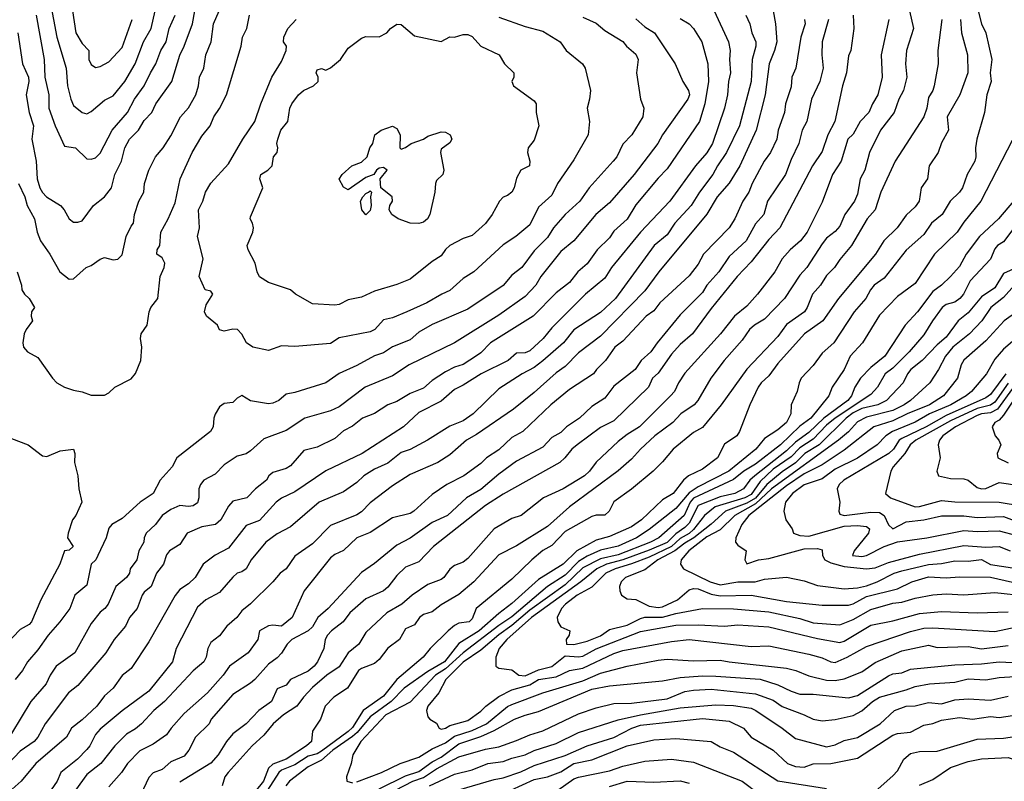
# Model space of a CAD drawing. Header units: metres. Extents: x -51132 to -49532, y -231222 to -229437.
# Tile 126 of 256: x -51006 to -50895, y -230373 to -230287. Entities that reach past the tile are written whole.
import ezdxf

# ---------------------------------------------------------------- set-up
doc = ezdxf.new("R2010")
doc.units = ezdxf.units.M
doc.layers.add('CONTOUR_INDEX', color=1, linetype='Continuous')
doc.layers.add('CONTOUR_INTER', color=3, linetype='Continuous')

msp = doc.modelspace()

# ---------------------------------------------------------------- linework, layer by layer
at = {"layer": 'CONTOUR_INDEX'}
for points, elevation in [([(-50898.6, -230283.76), (-50897.58, -230287.75), (-50897.11, -230288.76), (-50896.41, -230291.76), (-50896.61, -230293.26), (-50896.49, -230294.26), (-50896.97, -230295.76), (-50897.23, -230297.76), (-50898.11, -230300.76), (-50898.24, -230301.76), (-50898.21, -230302.76), (-50898.33, -230303.26), (-50899.2, -230304.76), (-50899.74, -230306.26), (-50900.08, -230306.76), (-50901.12, -230307.76), (-50902.02, -230309.26), (-50903.22, -230310.26), (-50904.08, -230311.53), (-50906.08, -230313.28), (-50908.58, -230316.45), (-50909.71, -230317.26), (-50910.12, -230317.76), (-50910.63, -230318.76), (-50911.95, -230320.26), (-50914.25, -230323.76), (-50915.58, -230324.92), (-50916.58, -230326.33), (-50917.94, -230327.76), (-50918.17, -230328.26), (-50918.38, -230329.26), (-50919.05, -230330.76), (-50919.11, -230331.76), (-50919.59, -230332.76), (-50920.58, -230333.59), (-50922.08, -230334.57), (-50923.06, -230335.76), (-50926.12, -230338.26), (-50929.58, -230340), (-50930.58, -230340.71), (-50932.08, -230342.46), (-50935.08, -230344.82), (-50936.53, -230345.76), (-50938.58, -230346.73), (-50940.58, -230347.15), (-50942.08, -230347.83), (-50943.08, -230348.45), (-50944.58, -230349.98), (-50946.58, -230351.27), (-50950.58, -230354.69), (-50952.08, -230355.68), (-50956.08, -230358.74), (-50958.08, -230360.58), (-50959.21, -230361.26), (-50962.08, -230364.32), (-50964.8, -230365.76), (-50967.64, -230368.76), (-50968.54, -230370.26), (-50968.74, -230371.26), (-50969.26, -230372.76), (-50969.21, -230373.26), (-50968.58, -230373.43)], 35), ([(-50927.74, -230286.26), (-50926.15, -230289.76), (-50925.95, -230290.76), (-50926.01, -230291.76), (-50925.9, -230293.26), (-50926.13, -230294.26), (-50926.27, -230295.76), (-50926.59, -230297.26), (-50927.96, -230301.26), (-50928.58, -230302.31), (-50929.87, -230303.76), (-50932.76, -230307.76), (-50936.08, -230311.25), (-50939.33, -230315.26), (-50940.08, -230316.46), (-50942.29, -230318.26), (-50946.08, -230322.08), (-50947.05, -230323.26), (-50948.58, -230324.66), (-50949.08, -230324.87), (-50950.08, -230324.93), (-50951.01, -230325.76), (-50954.04, -230327.26), (-50956.08, -230328.53), (-50957.08, -230329.01), (-50958.58, -230330.34), (-50961.08, -230331.63), (-50962.82, -230333.26), (-50967.49, -230336.26), (-50971.58, -230338.21), (-50975.08, -230340.57), (-50976.58, -230341.31), (-50977.19, -230341.76), (-50979.08, -230343.8), (-50980.58, -230344.4), (-50982.58, -230346.94), (-50984.08, -230347.74), (-50985.42, -230348.76), (-50986.34, -230350.26), (-50987.08, -230350.95), (-50988.08, -230351.6), (-50988.58, -230352.27), (-50991.58, -230357.5), (-50993.58, -230360.54), (-50994.58, -230361.32), (-50995.58, -230362.76), (-50996.58, -230363.62), (-50997.45, -230364.76), (-50999.08, -230366.31), (-51000.29, -230367.26), (-51000.87, -230368.26), (-51004.31, -230371.26), (-51005.97, -230373.26), (-51007.67, -230374.76)], 45), ([(-51004.27, -230286.76), (-51003.37, -230291.76), (-51003.32, -230293.76), (-51002.87, -230295.76), (-51002.87, -230297.26), (-51002.14, -230299.26), (-51001.08, -230301.57), (-50999.84, -230301.76), (-50998.58, -230302.98), (-50998.08, -230303.04), (-50997.58, -230302.88), (-50997.08, -230302.34), (-50995.7, -230299.76), (-50993.99, -230297.76), (-50993.18, -230296.26), (-50992.08, -230294.76), (-50991.39, -230293.26), (-50990.77, -230292.26), (-50990.22, -230290.76), (-50989.62, -230289.76), (-50989.27, -230288.26), (-50988.61, -230286.76)], 45), ([(-50912.05, -230286.76), (-50912, -230288.26), (-50912.34, -230290.76), (-50912.58, -230291.35), (-50912.82, -230293.26), (-50913.27, -230294.76), (-50914.12, -230298.76), (-50914.94, -230300.26), (-50915.58, -230302.17), (-50916.66, -230303.76), (-50920.34, -230310.76), (-50921.58, -230312.1), (-50923.58, -230314.6), (-50925.15, -230316.26), (-50928.08, -230319.88), (-50930.19, -230322.76), (-50931.58, -230323.95), (-50932.58, -230325.05), (-50934.08, -230327.18), (-50934.71, -230327.76), (-50935.18, -230328.76), (-50939.08, -230332.56), (-50940.58, -230333.31), (-50943.23, -230335.26), (-50943.84, -230335.76), (-50944.6, -230336.76), (-50945.16, -230337.26), (-50951.58, -230340.84), (-50953.58, -230342.14), (-50959.44, -230346.76), (-50961.08, -230348.47), (-50962.58, -230349.09), (-50963.58, -230350.01), (-50964.58, -230351.35), (-50965.08, -230351.75), (-50967.08, -230352.66), (-50968.9, -230354.26), (-50969.64, -230355.26), (-50970.96, -230356.26), (-50971.39, -230356.76), (-50971.66, -230357.26), (-50971.8, -230358.26), (-50972.54, -230359.76), (-50972.92, -230360.26), (-50973.58, -230360.81), (-50975.58, -230361.76), (-50976.08, -230362.42), (-50977.08, -230362.82), (-50977.73, -230364.26), (-50979.16, -230365.26), (-50980.59, -230366.76), (-50982.08, -230367.9), (-50982.8, -230368.76), (-50983.75, -230370.26), (-50984.58, -230371.2), (-50988.08, -230373.37)], 40), ([(-50964.29, -230288.26), (-50963.58, -230287.79), (-50963.08, -230287.81), (-50961.58, -230289.11), (-50958.58, -230289.73), (-50957.58, -230289.22), (-50957.08, -230289.24), (-50956.08, -230288.94), (-50955.58, -230288.94), (-50955.08, -230289.19), (-50954.08, -230290.26), (-50952.02, -230291.26), (-50951.44, -230292.26), (-50950.38, -230293.26), (-50950.37, -230293.76), (-50950.6, -230294.26), (-50950.42, -230294.76), (-50948.08, -230296.43), (-50947.85, -230296.76), (-50947.83, -230297.76), (-50947.53, -230299.26), (-50948.08, -230300.88), (-50948.75, -230301.76), (-50948.83, -230302.26), (-50948.57, -230303.26), (-50948.59, -230303.76), (-50949.58, -230304.27), (-50950.08, -230305.17), (-50950.33, -230306.26), (-50950.58, -230306.73), (-50951.08, -230307.11), (-50951.58, -230307.3), (-50951.98, -230307.76), (-50952.8, -230309.26), (-50953.58, -230310.29), (-50955.08, -230311.63), (-50956.08, -230311.97), (-50957.58, -230312.78), (-50958.08, -230313.23), (-50958.58, -230313.95), (-50959.58, -230314.57), (-50962.08, -230316.57), (-50963.58, -230317.18), (-50966.08, -230317.92), (-50967.58, -230318.6), (-50969.08, -230318.91), (-50970.08, -230319.43), (-50970.58, -230319.51), (-50973.08, -230319.37), (-50975, -230318.26), (-50975.58, -230317.79), (-50978.08, -230316.95), (-50979.08, -230316.31), (-50979.34, -230315.76), (-50979.57, -230314.76), (-50980.37, -230313.26), (-50980.48, -230312.76), (-50979.83, -230311.26), (-50979.77, -230310.76), (-50979.85, -230310.26), (-50980.12, -230309.76), (-50980.08, -230309.52), (-50978.72, -230306.26), (-50979.04, -230305.26), (-50978.93, -230304.76), (-50978.14, -230304.26), (-50977.65, -230303.76), (-50977.5, -230302.76), (-50977.07, -230302.26), (-50977, -230301.76), (-50977.11, -230301.26), (-50977.01, -230300.76), (-50976.66, -230299.76), (-50975.89, -230298.76), (-50975.65, -230297.26), (-50975.41, -230296.76), (-50974.67, -230295.76), (-50974.13, -230295.26), (-50973, -230294.76), (-50972.47, -230294.26), (-50972.47, -230293.76), (-50972.69, -230293.26), (-50972.58, -230292.93), (-50972.08, -230292.78), (-50971.58, -230292.97), (-50971.08, -230292.72), (-50969.94, -230291.76), (-50969.08, -230290.5), (-50967.58, -230289.37), (-50967.08, -230289.18), (-50965.58, -230289.2), (-50964.7, -230288.76), (-50964.29, -230288.26)], 50), ([(-50893.87, -230317.26), (-50895.08, -230318.64), (-50896.52, -230319.76), (-50897.54, -230321.26), (-50898.94, -230322.76), (-50900.83, -230324.26), (-50901.64, -230325.26), (-50902.43, -230326.76), (-50903.42, -230328.26), (-50905.58, -230330.26), (-50906.3, -230330.76), (-50907.58, -230331.4), (-50910.58, -230332.15), (-50911.58, -230332.68), (-50912.58, -230333.79), (-50913.72, -230334.76), (-50921.27, -230340.26), (-50923.08, -230341.92), (-50925.43, -230343.26), (-50927.08, -230344.86), (-50928.58, -230345.66), (-50930.6, -230347.26), (-50931.47, -230348.26), (-50931.54, -230348.76), (-50931.22, -230349.26), (-50928.22, -230350.76), (-50927.08, -230351.08), (-50925.08, -230350.74), (-50923.14, -230350.76), (-50922.08, -230350.44), (-50919.58, -230350.21), (-50917.58, -230350.61), (-50916.08, -230351.14), (-50913.08, -230351.55), (-50911.58, -230351.43), (-50910.58, -230351.21), (-50909.35, -230350.76), (-50907.44, -230349.76), (-50906.58, -230349.5), (-50903.58, -230348.79), (-50902.08, -230348.67), (-50900.58, -230348.36), (-50899.08, -230348.4), (-50897.58, -230348.22), (-50896.58, -230348.77), (-50894.08, -230349.17)], 30), ([(-50894.08, -230328.9), (-50895.76, -230331.26), (-50896.58, -230331.66), (-50897.58, -230331.76), (-50898.08, -230331.95), (-50900.53, -230333.26), (-50901.96, -230334.26), (-50902.32, -230334.76), (-50902.46, -230335.26), (-50902.25, -230336.76), (-50902.64, -230338.26), (-50902.45, -230338.76), (-50901.08, -230339.07), (-50899.58, -230339.11), (-50899.08, -230339.25), (-50898.08, -230340.11), (-50897.58, -230340.25), (-50897.08, -230340.19), (-50895.58, -230339.54), (-50888.08, -230340.62)], 25), ([(-50968.08, -230373.34), (-50965.31, -230372.26), (-50963.2, -230371.26), (-50961.08, -230370.55), (-50959.58, -230369.59), (-50958.08, -230368.9), (-50957.08, -230368.17), (-50955.08, -230367.52), (-50953.45, -230366.76), (-50951.08, -230364.8), (-50950.58, -230364.58), (-50947.08, -230363.26), (-50942.58, -230361.93), (-50940.58, -230361.05), (-50937.58, -230360.25), (-50934.08, -230359.57), (-50933.08, -230359.49), (-50930.08, -230359.65), (-50927.08, -230359.57), (-50926.08, -230359.78), (-50919.58, -230360.5), (-50918.55, -230360.76), (-50917.08, -230361.37), (-50915.08, -230361.85), (-50914.08, -230361.89), (-50913.08, -230361.71), (-50911.08, -230360.91), (-50909.58, -230359.86), (-50906.58, -230358.52), (-50903.58, -230357.9), (-50902.58, -230358.14), (-50899.08, -230358.06), (-50897.58, -230358.29), (-50894.58, -230357.94)], 35), ([(-50909.58, -230374.41), (-50907.58, -230372.65), (-50907.08, -230372.09), (-50906.36, -230370.76), (-50905.58, -230370.14), (-50904.58, -230369.9), (-50902.58, -230369.85), (-50898.08, -230368.5), (-50895.08, -230368.41), (-50893.58, -230368.18), (-50892.58, -230368.47), (-50890.25, -230369.76), (-50889.39, -230371.26), (-50888.98, -230372.76), (-50889.23, -230375.26)], 40), ([(-50950.7, -230374.26), (-50948.08, -230373.04), (-50946.58, -230372.75), (-50945.08, -230372.21), (-50943.58, -230371.25), (-50941.58, -230370.82), (-50937.58, -230369.27), (-50934.58, -230368.57), (-50932.08, -230368.43), (-50928.08, -230368.78), (-50927.08, -230369.38), (-50925.58, -230369.99), (-50920.58, -230373.19), (-50915.08, -230374.08)], 40)]:
    msp.add_lwpolyline(points, dxfattribs=dict(at, elevation=elevation))
at = {"layer": 'CONTOUR_INTER'}
for points, elevation in [([(-51002.7, -230285.26), (-51001.97, -230289.26), (-51000.91, -230292.76), (-51000.74, -230294.76), (-51000.39, -230296.26), (-51000.08, -230296.96), (-50999.08, -230297.77), (-50998.58, -230297.91), (-50998.08, -230297.63), (-50996.58, -230296.36), (-50995.58, -230295.89), (-50994.26, -230294.26), (-50993.1, -230292.26), (-50992.18, -230289.76), (-50991.29, -230288.26), (-50990.87, -230286.26)], 44), ([(-50942.58, -230286.99), (-50941.08, -230287.67), (-50940.08, -230288.49), (-50938.08, -230289.75), (-50937.67, -230290.26), (-50936.58, -230291.16), (-50936.35, -230291.76), (-50936.52, -230293.26), (-50936.09, -230296.26), (-50935.7, -230297.26), (-50935.81, -230298.26), (-50937.05, -230300.26), (-50938.08, -230301.33), (-50938.74, -230302.76), (-50939.15, -230303.26), (-50941.87, -230306.26), (-50942.91, -230307.76), (-50944.56, -230309.26), (-50945.88, -230310.76), (-50946.58, -230311.87), (-50948.08, -230313.37), (-50949.47, -230315.26), (-50950.58, -230316.11), (-50951.58, -230317.28), (-50955.58, -230319.97), (-50959.58, -230321.67), (-50961.08, -230322.56), (-50962.08, -230323.41), (-50964.08, -230324.22), (-50965.08, -230324.89), (-50966.08, -230325.22), (-50968.08, -230326.32), (-50970.08, -230327.22), (-50971.58, -230328.26), (-50975.08, -230329.37), (-50976.08, -230329.54), (-50976.88, -230330.26), (-50977.58, -230330.56), (-50978.08, -230330.64), (-50980.08, -230330.29), (-50981.08, -230329.71), (-50981.58, -230330), (-50982.08, -230330.51), (-50983.08, -230330.61), (-50983.58, -230330.97), (-50984.08, -230331.81), (-50984.24, -230332.26), (-50984.31, -230333.26), (-50984.6, -230333.76), (-50988.42, -230336.76), (-50988.93, -230337.76), (-50990.29, -230339.26), (-50991.07, -230340.76), (-50992.53, -230341.76), (-50994.58, -230343.58), (-50995.74, -230344.26), (-50996.08, -230344.7), (-50996.4, -230345.76), (-50997.32, -230347.76), (-50997.57, -230348.26), (-50998.09, -230348.76), (-50998.58, -230351.12), (-50999.92, -230352.26), (-51000.5, -230353.76), (-51001.6, -230355.26), (-51002.94, -230356.76), (-51004.08, -230358.42), (-51005.26, -230359.76), (-51005.83, -230360.76), (-51006.64, -230361.76)], 48), ([(-51006.44, -230315.76), (-51005.93, -230317.26), (-51005.91, -230317.76), (-51005.62, -230318.26), (-51005.07, -230318.76), (-51004.49, -230319.76), (-51004.82, -230320.26), (-51004.86, -230320.76), (-51004.71, -230321.26), (-51005.43, -230322.26), (-51005.63, -230322.76), (-51005.78, -230323.76), (-51005.71, -230324.26), (-51005.25, -230324.76), (-51004.08, -230325.43), (-51002.43, -230327.76), (-51001.95, -230328.26), (-51001.08, -230328.77), (-51000.08, -230329.11), (-50999.08, -230329.29), (-50998.08, -230329.68), (-50996.58, -230329.66), (-50996.08, -230329.42), (-50995.41, -230328.76), (-50993.58, -230327.81), (-50993.08, -230327.22), (-50992.49, -230325.76), (-50992.35, -230324.26), (-50992.51, -230323.26), (-50992.45, -230322.76), (-50991.76, -230321.76), (-50991.53, -230320.26), (-50991.33, -230319.76), (-50990.56, -230318.76), (-50990.28, -230316.26), (-50989.84, -230315.26), (-50989.75, -230314.76), (-50990.08, -230314.18), (-50990.67, -230313.76), (-50990.62, -230313.26), (-50990.33, -230312.76), (-50990.22, -230311.26), (-50989.37, -230309.76), (-50988.58, -230307.94), (-50988.04, -230305.26), (-50986.68, -230302.26), (-50985.58, -230300.43), (-50984.65, -230299.26), (-50984.24, -230298.26), (-50983.58, -230297.31), (-50982.81, -230295.76), (-50981.14, -230290.26), (-50980.98, -230289.26), (-50980.49, -230288.26), (-50980.22, -230286.76)], 48), ([(-51006.36, -230288.76), (-51005.83, -230292.26), (-51005.14, -230293.76), (-51005.12, -230294.26), (-51005.4, -230295.76), (-51005.07, -230297.76), (-51004.57, -230299.26), (-51004.78, -230300.76), (-51004.3, -230303.26), (-51004.16, -230305.26), (-51003.86, -230306.26), (-51003.58, -230306.79), (-51003.11, -230307.26), (-51001.53, -230308.26), (-51001.11, -230308.76), (-51000.58, -230309.75), (-51000.08, -230310.12), (-50999.58, -230310.15), (-50999.08, -230310), (-50997.83, -230308.26), (-50996.58, -230307.28), (-50995.77, -230306.26), (-50995.41, -230304.76), (-50994.67, -230303.26), (-50994.27, -230301.76), (-50993.76, -230300.76), (-50992.75, -230299.76), (-50992.08, -230298.66), (-50991.24, -230297.76), (-50990.79, -230296.76), (-50988.97, -230294.26), (-50988.08, -230291.28), (-50987.57, -230290.26), (-50986.63, -230287.76), (-50986.37, -230286.26)], 46), ([(-51006.29, -230305.76), (-51005.55, -230307.26), (-51005.29, -230308.26), (-51004.48, -230309.76), (-51004.16, -230311.26), (-51003.81, -230312.26), (-51002.76, -230313.76), (-51001.6, -230315.76), (-51000.58, -230316.56), (-51000.08, -230316.55), (-50998.63, -230315.26), (-50998.08, -230315.02), (-50997.08, -230314.31), (-50996.58, -230314.12), (-50995.58, -230314.39), (-50995.08, -230314.33), (-50994.58, -230313.84), (-50994.12, -230311.76), (-50993.58, -230310.58), (-50993.29, -230310.26), (-50993.17, -230309.26), (-50992.7, -230307.76), (-50992.12, -230306.76), (-50992.04, -230305.76), (-50991.57, -230304.26), (-50990.8, -230302.76), (-50989.97, -230301.76), (-50989.08, -230300.38), (-50988.01, -230298.26), (-50987.08, -230297.21), (-50986.27, -230295.76), (-50985.97, -230294.76), (-50985.84, -230293.76), (-50985.37, -230292.76), (-50985.13, -230291.26), (-50984.53, -230289.76), (-50984.26, -230287.76), (-50983.64, -230286.26)], 47), ([(-50924.2, -230286.76), (-50923.72, -230287.76), (-50923.51, -230288.76), (-50923.07, -230289.76), (-50923.06, -230290.26), (-50923.45, -230291.76), (-50923.59, -230294.26), (-50924.91, -230299.26), (-50926.36, -230302.26), (-50927.39, -230303.76), (-50927.92, -230304.76), (-50929.43, -230306.76), (-50930.37, -230308.26), (-50932.18, -230310.26), (-50933.08, -230311.58), (-50934.52, -230312.76), (-50938.89, -230318.76), (-50940.58, -230320.32), (-50943.58, -230322.29), (-50944.75, -230323.76), (-50947.08, -230325.78), (-50948.08, -230326.54), (-50949.44, -230327.26), (-50952.08, -230328.96), (-50954.95, -230331.76), (-50956.08, -230332.55), (-50957.58, -230333.15), (-50960.11, -230334.76), (-50962.08, -230335.8), (-50963.08, -230336.14), (-50964.58, -230337.36), (-50966.08, -230338.02), (-50967.29, -230338.76), (-50968.08, -230339.52), (-50969.58, -230340.57), (-50972.35, -230341.76), (-50975.58, -230344.52), (-50977.08, -230345.32), (-50978.35, -230346.26), (-50980.02, -230348.26), (-50980.6, -230349.26), (-50981.08, -230349.61), (-50981.58, -230349.78), (-50982.08, -230350.22), (-50983.58, -230351.94), (-50985.13, -230352.76), (-50986.08, -230353.61), (-50988.5, -230358.26), (-50988.89, -230359.76), (-50991.58, -230363.08), (-50994.58, -230365.31), (-50997.08, -230367.39), (-50997.58, -230367.96), (-50998.24, -230369.26), (-50998.58, -230369.67), (-50999.61, -230370.76), (-51001.5, -230372.26), (-51001.93, -230373.26), (-51002.58, -230374.22)], 44), ([(-51000.19, -230286.26), (-50999.81, -230288.76), (-50999.08, -230289.95), (-50998.33, -230290.76), (-50998.34, -230291.76), (-50998.08, -230292.33), (-50997.58, -230292.66), (-50997.08, -230292.56), (-50996.08, -230292.02), (-50994.58, -230290.41), (-50993.45, -230287.26)], 43), ([(-50921.11, -230286.26), (-50920.83, -230287.76), (-50920.7, -230289.76), (-50920.95, -230290.76), (-50921.54, -230292.26), (-50922, -230295.76), (-50923.02, -230299.76), (-50924.87, -230303.76), (-50926.08, -230305.74), (-50927.42, -230307.26), (-50928.58, -230309.23), (-50934.02, -230315.76), (-50935.58, -230317.87), (-50940.58, -230323), (-50943.08, -230324.88), (-50944.58, -230326.42), (-50945.58, -230327.13), (-50948.08, -230329.38), (-50950.42, -230331.26), (-50954.58, -230334.12), (-50955.7, -230334.76), (-50957.58, -230336.41), (-50958.93, -230337.26), (-50962.08, -230338.62), (-50964.08, -230339.9), (-50966.58, -230341.81), (-50967.58, -230342.85), (-50968.08, -230343.18), (-50971.08, -230344.4), (-50973.08, -230346.46), (-50975.08, -230347.83), (-50976.07, -230349.26), (-50976.76, -230349.76), (-50977.58, -230350.75), (-50980.08, -230353.24), (-50981.08, -230354), (-50981.64, -230354.76), (-50982.77, -230355.76), (-50983.58, -230356.82), (-50984.58, -230357.6), (-50984.92, -230358.26), (-50985.08, -230359.26), (-50985.35, -230359.76), (-50986.58, -230360.78), (-50989.81, -230364.26), (-50991.02, -230365.26), (-50992.41, -230366.76), (-50993.08, -230367.35), (-50994.08, -230367.93), (-50995.42, -230369.26), (-50997, -230371.26), (-50998.58, -230372.5), (-50999.85, -230374.26)], 43), ([(-50952.08, -230287), (-50949.08, -230288.06), (-50947.08, -230288.56), (-50945.13, -230289.76), (-50944.48, -230290.76), (-50942.6, -230292.26), (-50942.3, -230292.76), (-50941.73, -230295.26), (-50941.81, -230296.26), (-50942.11, -230297.26), (-50941.82, -230298.76), (-50941.97, -230300.26), (-50943.58, -230303.08), (-50945.44, -230305.76), (-50946.08, -230307.08), (-50947.58, -230308.44), (-50948.58, -230310.45), (-50950.14, -230311.76), (-50951.58, -230312.68), (-50954.88, -230315.76), (-50956.08, -230316.49), (-50957.58, -230317.86), (-50958.51, -230318.26), (-50960.2, -230319.26), (-50962.44, -230320.26), (-50964.08, -230320.95), (-50965.08, -230321.18), (-50966.07, -230322.26), (-50966.58, -230322.52), (-50970.08, -230323.21), (-50971.08, -230323.83), (-50975.08, -230324.19), (-50976.58, -230324.11), (-50978.08, -230324.61), (-50979.84, -230324.26), (-50980.56, -230323.76), (-50981.08, -230322.79), (-50981.57, -230322.26), (-50982.08, -230322.2), (-50983.08, -230322.44), (-50983.58, -230322.28), (-50983.83, -230321.76), (-50985.06, -230320.76), (-50985.28, -230320.26), (-50985.08, -230319.47), (-50984.35, -230318.26), (-50984.58, -230317.92), (-50985.22, -230317.76), (-50985.87, -230316.26), (-50985.42, -230314.26), (-50986.06, -230311.76), (-50985.86, -230310.76), (-50985.95, -230308.76), (-50985.46, -230307.76), (-50985.16, -230306.76), (-50984.58, -230305.72), (-50982.58, -230303.55), (-50980.96, -230300.76), (-50979.62, -230298.76), (-50978.94, -230296.76), (-50977.67, -230293.76), (-50976.58, -230292), (-50976.05, -230290.76), (-50976.04, -230290.26), (-50976.35, -230289.76), (-50976.32, -230289.26), (-50975.88, -230288.26), (-50974.94, -230287.26)], 49), ([(-50905.71, -230286.26), (-50905.27, -230288.26), (-50906.05, -230290.76), (-50906.17, -230292.26), (-50906, -230293.76), (-50906.37, -230295.26), (-50906.91, -230296.26), (-50907.45, -230297.76), (-50908.97, -230299.76), (-50910.21, -230302.26), (-50910.75, -230304.26), (-50911.27, -230305.26), (-50911.58, -230306.99), (-50911.93, -230307.76), (-50912.99, -230309.26), (-50913.58, -230310.58), (-50914.08, -230311.2), (-50915.08, -230311.96), (-50915.58, -230312.58), (-50917.29, -230315.26), (-50918.08, -230316.12), (-50919.81, -230318.76), (-50922.08, -230321.08), (-50923.21, -230321.76), (-50923.77, -230322.26), (-50924.58, -230323.47), (-50926.62, -230325.76), (-50928.14, -230327.76), (-50929.6, -230330.26), (-50930.01, -230330.76), (-50931.51, -230331.76), (-50932.44, -230332.76), (-50934.47, -230334.26), (-50936.09, -230335.76), (-50937.08, -230336.9), (-50938.58, -230338.21), (-50944.08, -230342.26), (-50946.58, -230344.51), (-50950.08, -230346.68), (-50952.08, -230347.69), (-50954.9, -230350.76), (-50956.58, -230352.19), (-50958.58, -230353.32), (-50959.58, -230354.12), (-50960.58, -230354.44), (-50961.03, -230354.76), (-50961.58, -230355.58), (-50962.58, -230356.05), (-50963.26, -230357.26), (-50964.58, -230358.22), (-50965.58, -230359.52), (-50966.08, -230359.98), (-50967.58, -230360.51), (-50967.89, -230360.76), (-50969.16, -230362.76), (-50970.69, -230363.76), (-50971.67, -230364.76), (-50972.19, -230366.26), (-50973.08, -230367.61), (-50973.22, -230368.76), (-50973.76, -230369.26), (-50976.06, -230370.76), (-50977.58, -230371.31), (-50978.06, -230371.76), (-50978.61, -230373.26), (-50979.58, -230374.4)], 38), ([(-50931.58, -230287.15), (-50930.57, -230287.76), (-50930.08, -230288.28), (-50929.16, -230289.76), (-50928.49, -230292.26), (-50928.4, -230294.26), (-50928.81, -230296.76), (-50929.41, -230298.76), (-50933.08, -230304.13), (-50934.08, -230305.16), (-50936.58, -230308.19), (-50937.58, -230309.79), (-50939.08, -230311.16), (-50939.58, -230311.89), (-50940.97, -230313.26), (-50942.08, -230314.85), (-50943.14, -230315.76), (-50944.08, -230316.95), (-50945.58, -230318.12), (-50948.17, -230320.76), (-50953.02, -230323.76), (-50954.08, -230324.89), (-50954.58, -230325.23), (-50956.08, -230326.19), (-50957.08, -230326.51), (-50958.08, -230327.02), (-50959.58, -230328.02), (-50960.58, -230328.87), (-50962.08, -230329.49), (-50963.58, -230330.37), (-50964.58, -230330.77), (-50966.08, -230331.74), (-50967.44, -230332.26), (-50968.58, -230333.16), (-50969.58, -230333.69), (-50970.58, -230334.56), (-50972.58, -230335.54), (-50974.08, -230335.92), (-50975.58, -230337.63), (-50976.08, -230337.94), (-50977.58, -230338.38), (-50978.03, -230338.76), (-50978.27, -230339.26), (-50979.54, -230340.26), (-50980.52, -230341.26), (-50982.08, -230341.63), (-50982.58, -230342.19), (-50983.44, -230343.76), (-50984.03, -230344.26), (-50985.58, -230344.54), (-50987.25, -230345.26), (-50988.08, -230346.54), (-50989.24, -230347.26), (-50989.58, -230347.68), (-50989.93, -230348.76), (-50990.7, -230349.76), (-50991.31, -230351.26), (-50992.08, -230351.9), (-50992.33, -230352.26), (-50992.87, -230353.76), (-50993.75, -230354.76), (-50994.21, -230355.76), (-50995.5, -230357.26), (-50996.41, -230358.76), (-50999.58, -230362.44), (-51000.65, -230363.26), (-51003.28, -230366.76), (-51004.11, -230368.26), (-51004.52, -230368.76), (-51006.08, -230369.87), (-51008.08, -230371.98)], 46), ([(-50936.58, -230287.17), (-50935.58, -230288.07), (-50934.48, -230288.76), (-50932.15, -230292.26), (-50931.3, -230294.26), (-50930.66, -230295.26), (-50930.55, -230295.76), (-50930.72, -230296.26), (-50933.58, -230300.26), (-50934.12, -230301.26), (-50936.79, -230304.76), (-50939.58, -230307.96), (-50941.1, -230309.26), (-50943.58, -230312.23), (-50945.08, -230313.43), (-50947.31, -230316.26), (-50947.88, -230317.26), (-50949.08, -230318.54), (-50952.08, -230320.63), (-50957.08, -230323.74), (-50962.19, -230326.26), (-50964.08, -230327.5), (-50967.15, -230328.76), (-50970.08, -230330.98), (-50971.08, -230331.42), (-50973.95, -230332.26), (-50976.08, -230333.66), (-50978.58, -230334.61), (-50980.08, -230335.97), (-50980.58, -230336.28), (-50981.58, -230336.57), (-50983.08, -230337.55), (-50984.08, -230338.57), (-50985.36, -230339.26), (-50985.74, -230339.76), (-50985.93, -230340.26), (-50985.93, -230341.26), (-50986.08, -230341.84), (-50986.58, -230342.17), (-50987.08, -230342.25), (-50988.08, -230342.11), (-50989.08, -230342.59), (-50990.05, -230343.26), (-50990.8, -230344.26), (-50991.88, -230345.26), (-50992.1, -230345.76), (-50992.15, -230346.26), (-50992.71, -230347.26), (-50992.94, -230348.26), (-50993.68, -230349.26), (-50993.76, -230349.76), (-50994.08, -230350.26), (-50995.31, -230351.26), (-50996.17, -230353.26), (-50996.55, -230353.76), (-50997.08, -230354.15), (-50998.08, -230355.46), (-50999.92, -230358.76), (-51002.02, -230360.26), (-51002.71, -230361.26), (-51003.16, -230362.26), (-51004.88, -230364.26), (-51007.08, -230367.88)], 47), ([(-50917.56, -230287.26), (-50917.49, -230287.76), (-50917.99, -230289.26), (-50918.55, -230292.76), (-50918.99, -230293.76), (-50919.08, -230294.85), (-50919.69, -230296.76), (-50919.83, -230297.76), (-50920.52, -230299.76), (-50920.67, -230300.76), (-50921.4, -230302.26), (-50922.11, -230303.26), (-50923.48, -230305.76), (-50923.85, -230306.76), (-50924.52, -230307.76), (-50925.44, -230309.76), (-50926.08, -230310.76), (-50928.96, -230313.76), (-50929.58, -230314.86), (-50930.58, -230316.2), (-50933.89, -230319.26), (-50934.58, -230320.16), (-50935.44, -230320.76), (-50938.08, -230323.57), (-50938.98, -230324.26), (-50940.02, -230325.76), (-50941.05, -230326.76), (-50941.38, -230327.26), (-50944.08, -230329.02), (-50946.2, -230330.76), (-50949.36, -230333.76), (-50950.58, -230334.44), (-50952.08, -230335.85), (-50953.45, -230336.76), (-50954.08, -230337.4), (-50956.03, -230338.76), (-50957.92, -230339.76), (-50959.58, -230340.88), (-50961.67, -230342.76), (-50962.08, -230343.03), (-50964.08, -230343.51), (-50966.58, -230345.17), (-50968.08, -230345.76), (-50969.58, -230347.2), (-50970.58, -230347.67), (-50971.08, -230348.04), (-50974.04, -230351.76), (-50975.4, -230354.76), (-50976.58, -230355.74), (-50977.58, -230355.63), (-50978.08, -230355.71), (-50979.06, -230356.26), (-50979.25, -230357.26), (-50980.34, -230358.76), (-50982.46, -230360.26), (-50983.18, -230361.26), (-50984.95, -230363.26), (-50987.58, -230365.59), (-50989.06, -230367.26), (-50989.58, -230368.03), (-50991.08, -230369.07), (-50992.58, -230369.83), (-50993.97, -230371.26), (-50994.64, -230372.26), (-50996.08, -230373.87)], 42), ([(-50914.84, -230287.26), (-50915.55, -230289.76), (-50915.59, -230291.26), (-50915.45, -230292.76), (-50915.84, -230294.26), (-50916.77, -230296.26), (-50917.29, -230298.76), (-50917.84, -230299.76), (-50918.21, -230301.26), (-50919.08, -230303.05), (-50919.69, -230304.76), (-50921.73, -230307.76), (-50922.14, -230309.26), (-50923.08, -230310.32), (-50924.15, -230312.26), (-50926.08, -230314), (-50927.23, -230315.76), (-50928.58, -230317.26), (-50929.08, -230318.06), (-50931.58, -230320.59), (-50934.2, -230323.76), (-50934.89, -230324.76), (-50935.99, -230325.76), (-50936.66, -230326.76), (-50939.08, -230328.64), (-50940.08, -230330.01), (-50941.58, -230330.93), (-50942.95, -230332.26), (-50944.41, -230333.26), (-50945.08, -230333.88), (-50946.08, -230334.46), (-50947.08, -230335.53), (-50950.08, -230337.13), (-50952.08, -230338.57), (-50954.08, -230340.31), (-50955.73, -230341.26), (-50957.87, -230343.26), (-50959.58, -230344.03), (-50962.08, -230345.83), (-50963.58, -230346.62), (-50966.08, -230348.68), (-50967.58, -230349.68), (-50971.31, -230353.76), (-50972.51, -230354.76), (-50973.08, -230355.81), (-50973.58, -230356.26), (-50975.42, -230357.26), (-50975.97, -230357.76), (-50976.58, -230358.81), (-50977.08, -230359.33), (-50978.08, -230360.02), (-50979.61, -230361.76), (-50980.08, -230362.19), (-50982.08, -230363.46), (-50984.55, -230366.26), (-50984.76, -230366.76), (-50986.31, -230368.26), (-50987.07, -230369.76), (-50987.58, -230370.42), (-50989.08, -230371.07), (-50990.08, -230371.93), (-50991.08, -230372.29), (-50991.58, -230372.84), (-50992.47, -230374.76)], 41), ([(-50908.03, -230287.26), (-50908.9, -230291.26), (-50908.79, -230293.76), (-50909.29, -230295.76), (-50909.9, -230296.76), (-50910.29, -230297.76), (-50911.27, -230298.76), (-50912.08, -230300.21), (-50912.68, -230300.76), (-50913.43, -230303.26), (-50914.41, -230304.76), (-50915.58, -230307.87), (-50917.26, -230311.26), (-50918.03, -230312.26), (-50919.18, -230313.26), (-50920.08, -230314.26), (-50920.91, -230315.76), (-50922.88, -230318.26), (-50924.08, -230319.6), (-50925.46, -230320.76), (-50927.04, -230322.76), (-50931.08, -230327.19), (-50931.77, -230328.26), (-50932.23, -230329.26), (-50932.67, -230329.76), (-50936.17, -230333.26), (-50937.58, -230334.1), (-50938.58, -230334.88), (-50941.08, -230337.24), (-50941.82, -230338.26), (-50942.4, -230338.76), (-50944.8, -230340.26), (-50947.01, -230341.26), (-50949.54, -230343.26), (-50950.58, -230343.6), (-50952.58, -230344.74), (-50955.58, -230348.1), (-50956.08, -230348.52), (-50957.08, -230348.88), (-50957.58, -230349.31), (-50958.26, -230350.26), (-50958.58, -230350.49), (-50960.08, -230351.04), (-50961.85, -230352.26), (-50963.02, -230353.26), (-50964.72, -230354.26), (-50967.08, -230356.45), (-50967.85, -230357.76), (-50969.08, -230358.77), (-50970.08, -230360.33), (-50971.49, -230361.26), (-50973.08, -230362.66), (-50974.12, -230363.76), (-50974.86, -230364.76), (-50976.38, -230365.76), (-50977.52, -230366.76), (-50978.58, -230368.05), (-50979.92, -230369.26), (-50982.62, -230372.26), (-50983, -230372.76), (-50983.29, -230373.76)], 39), ([(-50902.05, -230287.26), (-50902.5, -230290.76), (-50902.46, -230292.26), (-50902.93, -230294.76), (-50903.08, -230295.26), (-50903.58, -230296.07), (-50903.76, -230297.26), (-50904.09, -230298.26), (-50907.34, -230303.26), (-50908.93, -230306.76), (-50909.6, -230308.76), (-50910.48, -230309.76), (-50912.27, -230312.76), (-50913.58, -230314.36), (-50914.16, -230315.26), (-50915.08, -230316.15), (-50915.75, -230317.26), (-50916.65, -230318.26), (-50917.25, -230319.76), (-50917.57, -230320.26), (-50919.58, -230321.68), (-50920.58, -230323.04), (-50924.08, -230326.73), (-50926.95, -230330.76), (-50929.08, -230333.3), (-50930.08, -230333.9), (-50932.39, -230335.76), (-50933.58, -230337.21), (-50934.65, -230338.26), (-50937.08, -230340.29), (-50939.08, -230341.71), (-50939.62, -230342.76), (-50940.08, -230343.22), (-50941.08, -230343.22), (-50941.58, -230343.35), (-50944.58, -230345.06), (-50946.08, -230346.64), (-50947.08, -230347.22), (-50948.33, -230348.26), (-50950.58, -230350.45), (-50954.64, -230353.76), (-50955.08, -230354.92), (-50955.4, -230355.26), (-50956.58, -230355.42), (-50957.08, -230355.66), (-50957.77, -230356.26), (-50959.83, -230358.26), (-50960.62, -230359.26), (-50963.58, -230361.78), (-50965.08, -230363.66), (-50967.38, -230365.26), (-50968.58, -230367.17), (-50969.08, -230367.64), (-50972.08, -230369.86), (-50972.58, -230370.15), (-50973.58, -230370.43), (-50975.08, -230371.42), (-50976.58, -230372.01), (-50976.9, -230372.26), (-50978.17, -230374.26)], 37), ([(-50899.96, -230287.26), (-50899.84, -230288.76), (-50899.18, -230291.26), (-50899.12, -230293.26), (-50900.04, -230295.76), (-50901.44, -230298.26), (-50901.29, -230299.76), (-50902.08, -230301.16), (-50902.46, -230302.26), (-50903.49, -230303.76), (-50903.67, -230305.26), (-50904.4, -230306.26), (-50904.63, -230307.76), (-50905.08, -230308.41), (-50906.08, -230309.33), (-50907.09, -230310.76), (-50908.6, -230312.26), (-50909.56, -230313.76), (-50913.73, -230318.76), (-50915.48, -230321.26), (-50917.57, -230322.76), (-50920.58, -230326.09), (-50921.58, -230327.48), (-50922.44, -230328.26), (-50922.79, -230328.76), (-50923.72, -230330.76), (-50924.9, -230333.76), (-50925.21, -230334.26), (-50926.58, -230335.19), (-50927.39, -230336.76), (-50929.08, -230338.02), (-50930.66, -230338.76), (-50931.2, -230339.26), (-50932.39, -230340.76), (-50933.58, -230341.47), (-50935.95, -230343.76), (-50937.08, -230344.53), (-50939.58, -230345.64), (-50941.08, -230346.03), (-50943.27, -230347.26), (-50944.81, -230348.76), (-50947.58, -230350.48), (-50950.58, -230353.19), (-50952.08, -230354.31), (-50954.27, -230356.26), (-50956.58, -230357.71), (-50958.18, -230359.76), (-50960.08, -230360.86), (-50962.76, -230362.76), (-50964.23, -230364.26), (-50966.58, -230365.98), (-50968.07, -230367.76), (-50968.58, -230368.2), (-50970.79, -230369.76), (-50972.08, -230370.88), (-50973.58, -230371.64), (-50975.69, -230373.26), (-50976.12, -230373.76)], 36), ([(-50965.35, -230299.76), (-50964.08, -230299.31), (-50963.58, -230299.56), (-50963.19, -230300.26), (-50963.23, -230301.76), (-50963.08, -230301.91), (-50962.58, -230301.71), (-50961.97, -230301.26), (-50960.58, -230300.76), (-50960.08, -230300.41), (-50958.58, -230299.92), (-50958.08, -230299.97), (-50957.54, -230300.26), (-50957.35, -230300.76), (-50957.58, -230301.17), (-50958.58, -230301.89), (-50958.64, -230302.26), (-50958.26, -230304.26), (-50958.39, -230304.76), (-50959.08, -230305.44), (-50959.21, -230305.76), (-50959.27, -230306.76), (-50959.87, -230309.26), (-50960.1, -230309.76), (-50960.58, -230310.13), (-50961.08, -230310.29), (-50962.08, -230310.23), (-50963.41, -230309.76), (-50964.14, -230309.26), (-50964.43, -230308.76), (-50964.37, -230308.26), (-50964.07, -230307.76), (-50964.12, -230307.26), (-50965.39, -230306.26), (-50965.44, -230305.26), (-50964.67, -230304.26), (-50965.08, -230303.97), (-50965.58, -230304.05), (-50965.88, -230304.26), (-50966.16, -230304.76), (-50967.08, -230305.11), (-50969.08, -230306.48), (-50969.58, -230306.19), (-50970.08, -230305.28), (-50969.76, -230304.76), (-50968.66, -230303.76), (-50967.58, -230303.37), (-50966.94, -230302.76), (-50966.64, -230301.76), (-50966.27, -230301.26), (-50966.07, -230300.26), (-50965.35, -230299.76)], 51), ([(-50893.52, -230299.76), (-50897.64, -230307.76), (-50899.58, -230310.13), (-50900.33, -230311.26), (-50902.87, -230313.76), (-50905.08, -230317.05), (-50907.08, -230318.52), (-50909.08, -230320.62), (-50911.03, -230323.76), (-50912.42, -230325.26), (-50913.09, -230326.76), (-50914.45, -230328.76), (-50914.82, -230329.76), (-50916.84, -230332.26), (-50918.08, -230333.16), (-50920.27, -230335.26), (-50923.08, -230337.46), (-50924.41, -230338.26), (-50925.58, -230339.17), (-50930.08, -230341.3), (-50930.46, -230341.76), (-50931.13, -230343.26), (-50934.01, -230345.76), (-50934.94, -230346.26), (-50938.58, -230347.7), (-50940.58, -230348.16), (-50942.58, -230349.15), (-50944.58, -230351.08), (-50948.58, -230353.93), (-50950.58, -230355.69), (-50952.08, -230356.71), (-50954.08, -230358.47), (-50956.08, -230359.82), (-50958.04, -230361.76), (-50958.84, -230363.26), (-50960.09, -230364.76), (-50960.21, -230365.26), (-50960.08, -230366), (-50959.87, -230366.26), (-50959.08, -230366.7), (-50958.81, -230367.26), (-50958.58, -230367.36), (-50958.08, -230367.27), (-50957.58, -230366.97), (-50955.58, -230366.38), (-50954.08, -230365.36), (-50953.54, -230364.76), (-50952.08, -230363.69), (-50950.58, -230362.92), (-50948.58, -230362.37), (-50947.58, -230361.77), (-50945.58, -230361.48), (-50944.08, -230360.77), (-50942.58, -230360.49), (-50939.08, -230358.84), (-50938.08, -230358.5), (-50932.58, -230357.47), (-50930.58, -230357.27), (-50923.58, -230358.03), (-50921.58, -230357.95), (-50917.08, -230358.91), (-50915.58, -230359.34), (-50914.58, -230359.77), (-50914.08, -230359.83), (-50912.73, -230359.26), (-50910.58, -230358.03), (-50905.58, -230356.35), (-50904.08, -230355.97), (-50903.08, -230355.93), (-50896.08, -230356.35), (-50893.58, -230355.84)], 34), ([(-50966.77, -230306.76), (-50966.58, -230306.6), (-50966.42, -230306.76), (-50966.53, -230307.26), (-50966.49, -230308.26), (-50966.58, -230308.8), (-50967.08, -230309.29), (-50967.51, -230308.76), (-50967.66, -230307.76), (-50967.43, -230307.26), (-50967.08, -230306.88), (-50966.77, -230306.76)], 51), ([(-50893.97, -230307.76), (-50895.65, -230309.76), (-50897.82, -230311.76), (-50899.31, -230313.76), (-50900.08, -230315.13), (-50901.07, -230316.26), (-50902.08, -230317.25), (-50903.08, -230317.97), (-50904.8, -230320.26), (-50906.2, -230321.76), (-50908.48, -230325.26), (-50910.08, -230326.53), (-50911.23, -230327.76), (-50911.89, -230328.76), (-50912.27, -230329.76), (-50912.66, -230330.26), (-50915.37, -230332.26), (-50917.08, -230333.9), (-50918.58, -230334.98), (-50919.58, -230335.95), (-50923.16, -230338.76), (-50923.72, -230339.26), (-50924.44, -230340.26), (-50925.43, -230340.76), (-50927.08, -230341.15), (-50929.58, -230342.13), (-50930.58, -230344.1), (-50931.08, -230344.61), (-50932.08, -230345.31), (-50933.08, -230346.31), (-50935.08, -230347.16), (-50938.08, -230348.26), (-50939.91, -230348.76), (-50940.99, -230349.26), (-50942.8, -230350.76), (-50948.37, -230354.76), (-50951.17, -230357.26), (-50952.02, -230358.26), (-50952.41, -230359.26), (-50952.4, -230360.26), (-50952.08, -230360.47), (-50950.58, -230360.68), (-50949.8, -230361.26), (-50949.08, -230361.37), (-50947.58, -230360.66), (-50946.08, -230360.31), (-50944.58, -230359.08), (-50943.08, -230359.22), (-50942.58, -230359.13), (-50941.08, -230358.29), (-50936.08, -230356.36), (-50932.08, -230355.63), (-50929.58, -230355.6), (-50926.58, -230355.76), (-50925.08, -230355.6), (-50921.58, -230355.81), (-50916.08, -230357.14), (-50913.58, -230357.58), (-50913.08, -230357.44), (-50910.08, -230355.63), (-50907.58, -230355.14), (-50904.58, -230354.33), (-50902.08, -230354.08), (-50898.08, -230354.23), (-50894.58, -230354.11)], 33), ([(-50892.78, -230309.26), (-50895.08, -230312.37), (-50895.76, -230312.76), (-50896.08, -230313.15), (-50896.58, -230314.32), (-50898.87, -230316.76), (-50899.62, -230318.26), (-50900.04, -230318.76), (-50900.58, -230319.15), (-50901.58, -230319.42), (-50902.01, -230319.76), (-50903.12, -230321.26), (-50904.08, -230322.85), (-50905.75, -230324.76), (-50907.58, -230326.6), (-50908.44, -230327.26), (-50909.33, -230328.76), (-50910.08, -230329.61), (-50914.1, -230332.26), (-50915.08, -230333.07), (-50916.58, -230334.63), (-50918.08, -230335.61), (-50919.08, -230336.64), (-50921.08, -230338.03), (-50922.58, -230339.41), (-50923.58, -230340.89), (-50924.31, -230341.26), (-50927.64, -230342.26), (-50928.85, -230343.26), (-50930.08, -230344.84), (-50930.58, -230345.29), (-50931.58, -230345.85), (-50932.58, -230346.77), (-50935.08, -230347.94), (-50937.08, -230348.72), (-50938.95, -230349.26), (-50939.98, -230349.76), (-50941.58, -230351.34), (-50943.23, -230352.26), (-50944.53, -230353.26), (-50944.99, -230353.76), (-50945.46, -230354.76), (-50945.39, -230355.26), (-50945.08, -230355.83), (-50944.06, -230356.26), (-50944.13, -230356.76), (-50944.48, -230357.26), (-50944.41, -230357.76), (-50943.58, -230357.82), (-50942.08, -230357.44), (-50940.58, -230356.83), (-50939.58, -230356.12), (-50937.58, -230355.65), (-50936.08, -230354.87), (-50935.58, -230354.73), (-50933.58, -230354.73), (-50932.08, -230354.3), (-50929.08, -230353.77), (-50925.58, -230353.79), (-50921.58, -230354.11), (-50918.08, -230354.89), (-50916.58, -230355.37), (-50913.58, -230355.59), (-50912.08, -230354.99), (-50910.08, -230353.85), (-50907.58, -230353.14), (-50906.58, -230353.05), (-50905.08, -230352.6), (-50903.08, -230352.21), (-50901.58, -230352.09), (-50899.58, -230352.22), (-50896.08, -230351.93), (-50892.58, -230352.31)], 32), ([(-50893.6, -230315.26), (-50895.08, -230315.93), (-50896.08, -230317.54), (-50897.58, -230318.57), (-50899.08, -230320.39), (-50900.2, -230321.26), (-50901.58, -230323.1), (-50902.58, -230323.97), (-50904.26, -230325.76), (-50905.57, -230326.76), (-50905.94, -230327.26), (-50906.42, -230328.26), (-50908.31, -230330.26), (-50909.29, -230330.76), (-50911.08, -230331.19), (-50912.08, -230331.66), (-50912.85, -230332.26), (-50915.91, -230335.26), (-50917.51, -230336.26), (-50918.58, -230337.31), (-50920.08, -230338.33), (-50921.8, -230339.76), (-50923.08, -230341.29), (-50924.08, -230341.85), (-50926.49, -230342.76), (-50928.08, -230344.22), (-50930.04, -230345.76), (-50931.08, -230346.37), (-50932.21, -230347.26), (-50934.1, -230348.26), (-50935.58, -230349.37), (-50937.77, -230350.26), (-50938.24, -230350.76), (-50938.46, -230351.26), (-50938.42, -230351.76), (-50938.21, -230352.26), (-50937.58, -230352.66), (-50936.58, -230352.73), (-50935.08, -230353.49), (-50934.08, -230353.65), (-50933.58, -230353.55), (-50931.9, -230352.76), (-50930.58, -230351.64), (-50930.08, -230351.5), (-50929.58, -230351.55), (-50928.08, -230352.13), (-50927.08, -230352.34), (-50923.58, -230352.26), (-50919.58, -230352.98), (-50915.58, -230353.38), (-50912.58, -230353.37), (-50912.08, -230353.23), (-50910.58, -230352.38), (-50907.08, -230351.53), (-50905.46, -230350.76), (-50903.58, -230350.16), (-50901.58, -230350.28), (-50900.08, -230350.16), (-50896.58, -230350.22), (-50894.08, -230350.78)], 31), ([(-50893.58, -230320.25), (-50895.04, -230321.26), (-50897.08, -230323.52), (-50899.58, -230325.7), (-50899.89, -230326.26), (-50900.28, -230327.76), (-50901.88, -230329.76), (-50903.45, -230330.76), (-50905.99, -230331.76), (-50907.58, -230332.55), (-50909.73, -230333.26), (-50913.08, -230335.88), (-50915.58, -230337.53), (-50917.58, -230338.56), (-50919.58, -230339.89), (-50923.85, -230343.26), (-50924.63, -230344.26), (-50925.3, -230345.76), (-50925.33, -230346.26), (-50925.08, -230346.62), (-50924.16, -230347.26), (-50924.31, -230348.26), (-50924.08, -230348.7), (-50922.74, -230348.26), (-50921.58, -230348.11), (-50917.58, -230347), (-50916.08, -230346.96), (-50915.58, -230347.12), (-50915.51, -230347.76), (-50915.28, -230348.26), (-50914.58, -230348.6), (-50913.08, -230349.02), (-50910.58, -230349.28), (-50909.58, -230349.15), (-50908.08, -230348.55), (-50904.58, -230347.6), (-50899.58, -230346.63), (-50897.08, -230346.81), (-50895.58, -230346.77), (-50894.34, -230347.26)], 29), ([(-50894.08, -230323.61), (-50895.08, -230324.47), (-50896.08, -230325.59), (-50897.01, -230327.26), (-50898.71, -230329.26), (-50899.32, -230329.76), (-50901.03, -230330.76), (-50903.44, -230331.76), (-50905.08, -230332.73), (-50907.62, -230333.76), (-50908.37, -230334.26), (-50909.36, -230335.26), (-50911.58, -230336.78), (-50914.08, -230338.02), (-50915.58, -230339.12), (-50917.58, -230339.8), (-50918.9, -230340.76), (-50919.7, -230341.76), (-50919.89, -230342.76), (-50919.68, -230343.76), (-50918.95, -230344.76), (-50918.8, -230345.26), (-50918.08, -230345.51), (-50917.08, -230345.57), (-50913.08, -230344.44), (-50911.58, -230344.38), (-50910.58, -230344.51), (-50910.21, -230344.76), (-50910.35, -230345.26), (-50911.96, -230347.26), (-50912.14, -230347.76), (-50911.08, -230347.89), (-50910.58, -230347.75), (-50908.58, -230346.75), (-50907.08, -230346.24), (-50903.76, -230345.76), (-50899.58, -230344.93), (-50898.08, -230345.04), (-50895.58, -230344.97), (-50893.58, -230345.51)], 28), ([(-50894.85, -230327.26), (-50896.58, -230329.58), (-50897.08, -230329.95), (-50901.58, -230331.95), (-50903.81, -230333.26), (-50906.58, -230334.55), (-50906.88, -230334.76), (-50907.53, -230335.76), (-50908.05, -230336.26), (-50913.11, -230339.26), (-50913.63, -230339.76), (-50913.87, -230340.26), (-50913.59, -230341.76), (-50913.67, -230342.76), (-50913.58, -230343.12), (-50913.08, -230343.25), (-50910.08, -230342.88), (-50909.08, -230342.91), (-50908.55, -230343.26), (-50908.08, -230344.29), (-50907.58, -230344.76), (-50906.08, -230343.98), (-50904.08, -230343.76), (-50902.08, -230343.29), (-50899.58, -230343.28), (-50898.08, -230343.46), (-50895.08, -230343.35), (-50893.58, -230343.93)], 27), ([(-50894.58, -230328.3), (-50896.08, -230330.45), (-50896.58, -230330.8), (-50898.08, -230331.19), (-50901.08, -230332.56), (-50904.99, -230334.76), (-50905.64, -230335.26), (-50906.25, -230336.26), (-50907.57, -230337.76), (-50907.81, -230338.26), (-50908.41, -230340.76), (-50907.87, -230341.26), (-50905.08, -230342.27), (-50904.58, -230342.25), (-50902.08, -230341.55), (-50900.58, -230341.72), (-50895.58, -230341.73), (-50893.08, -230342.16)], 26), ([(-50893.58, -230329.66), (-50895.08, -230331.94), (-50895.58, -230332.48), (-50896.07, -230332.76), (-50896.38, -230333.26), (-50896.05, -230334.26), (-50895.61, -230334.76), (-50895.41, -230335.26), (-50895.8, -230336.26), (-50895.75, -230336.76), (-50894.58, -230337.29)], 24), ([(-51007.08, -230334.57), (-51005.18, -230335.26), (-51003.58, -230336.51), (-51003.08, -230336.61), (-51001.58, -230335.96), (-51000.07, -230335.76), (-50999.91, -230336.26), (-50999.96, -230337.26), (-50999.58, -230338.79), (-50999.47, -230340.26), (-50999.15, -230341.76), (-50999.82, -230343.26), (-51000.17, -230343.76), (-51000.67, -230345.26), (-51000.76, -230345.76), (-51000.12, -230346.76), (-51000.58, -230347.17), (-51001.08, -230347.24), (-51001.61, -230348.76), (-51003.75, -230352.76), (-51004.81, -230355.26), (-51005.08, -230355.55), (-51006.08, -230356.14), (-51008.64, -230358.76)], 49), ([(-50965.58, -230374.12), (-50962.58, -230372.64), (-50961.08, -230372.14), (-50959.58, -230371.08), (-50958.58, -230370.55), (-50956.58, -230369.04), (-50954.08, -230368.2), (-50952.58, -230367.54), (-50950.28, -230366.26), (-50949.08, -230365.78), (-50947.58, -230365.38), (-50941.58, -230362.85), (-50939.58, -230362.5), (-50933.58, -230361.92), (-50931.58, -230361.56), (-50929.08, -230361.37), (-50927.58, -230361.39), (-50922.58, -230361.74), (-50920.58, -230362.36), (-50919.08, -230363.09), (-50918.08, -230363.41), (-50916.58, -230363.44), (-50912.58, -230363.85), (-50911.58, -230363.56), (-50908.08, -230361.34), (-50907.58, -230361.13), (-50906.58, -230361.03), (-50905.58, -230360.61), (-50900.58, -230360.1), (-50897.58, -230360.01), (-50895.58, -230359.79), (-50894.08, -230359.84)], 36), ([(-50963.72, -230374.26), (-50961.76, -230373.26), (-50960.58, -230372.84), (-50959.08, -230371.84), (-50956.58, -230370.5), (-50953.58, -230369.65), (-50952.08, -230369.37), (-50950.08, -230368.67), (-50948.58, -230368.01), (-50947.08, -230367.57), (-50943.08, -230365.64), (-50941.08, -230364.95), (-50939.08, -230364.47), (-50937.08, -230364.44), (-50933.08, -230363.94), (-50931.08, -230363.14), (-50930.08, -230362.97), (-50928.08, -230362.87), (-50923.08, -230363.37), (-50921.08, -230364.11), (-50920.08, -230364.81), (-50917.58, -230365.76), (-50916.58, -230366.26), (-50915.58, -230366.42), (-50914.08, -230366.27), (-50912.08, -230365.85), (-50911.08, -230365.32), (-50909.89, -230364.26), (-50909.08, -230363.75), (-50906.08, -230362.95), (-50905.08, -230362.55), (-50903.46, -230362.26), (-50900.58, -230362.08), (-50899.08, -230361.69), (-50897.08, -230361.8), (-50895.58, -230361.54), (-50892.58, -230361.36)], 37), ([(-50959.9, -230373.76), (-50957.08, -230372.47), (-50955.08, -230371.98), (-50953.3, -230371.26), (-50951.58, -230371.03), (-50950.58, -230370.64), (-50949.08, -230370.26), (-50948.08, -230369.8), (-50945.58, -230369), (-50943.08, -230367.75), (-50938.58, -230366.33), (-50936.08, -230365.76), (-50931.58, -230364.98), (-50927.58, -230364.64), (-50925.58, -230364.72), (-50923.58, -230365.02), (-50923.04, -230365.26), (-50920.09, -230367.26), (-50918.58, -230368.44), (-50915.08, -230369.37), (-50914.08, -230369.14), (-50913.08, -230368.67), (-50911.58, -230368.33), (-50909.03, -230366.76), (-50907.42, -230365.26), (-50906.08, -230364.78), (-50905.08, -230364.75), (-50903.58, -230364.37), (-50902.08, -230364.52), (-50900.58, -230364.06), (-50899.08, -230363.94), (-50896.58, -230364.1), (-50894.58, -230363.65)], 38), ([(-50956.58, -230374.24), (-50952.58, -230373.05), (-50951.58, -230372.87), (-50949.58, -230372.18), (-50948.08, -230371.49), (-50944.58, -230370.36), (-50942.1, -230369.26), (-50939.08, -230368.31), (-50937.06, -230367.26), (-50936.08, -230366.91), (-50929.08, -230366.18), (-50926.08, -230366.49), (-50924.43, -230367.26), (-50923.59, -230368.26), (-50921.08, -230369.73), (-50919.47, -230371.26), (-50918.58, -230371.59), (-50917.58, -230371.68), (-50916.58, -230371.28), (-50914.58, -230371.27), (-50911.58, -230370.66), (-50907.58, -230368.07), (-50907.08, -230367.88), (-50905.58, -230367.72), (-50904.08, -230366.93), (-50903.08, -230366.75), (-50902.08, -230366.37), (-50900.08, -230366.06), (-50898.58, -230366.26), (-50896.58, -230365.96), (-50895.58, -230366.05), (-50894.08, -230365.83)], 39), ([(-50945.41, -230374.26), (-50943.58, -230372.98), (-50943.08, -230372.79), (-50939.58, -230372.07), (-50938.08, -230371.55), (-50935.58, -230370.97), (-50932.58, -230370.75), (-50930.08, -230371.09), (-50924.58, -230373.24), (-50922.59, -230374.76)], 41), ([(-50904.58, -230373.68), (-50903.08, -230373.06), (-50901.08, -230371.71), (-50899.08, -230371.02), (-50897.58, -230370.72), (-50894.58, -230370.59), (-50894.02, -230370.76), (-50892.58, -230371.83), (-50891.58, -230373.55)], 41), ([(-50939.58, -230373.83), (-50937.58, -230373.26), (-50934.58, -230373.37), (-50931.58, -230373.21), (-50930.58, -230373.46)], 42)]:
    msp.add_lwpolyline(points, dxfattribs=dict(at, elevation=elevation))

doc.saveas('drawing.dxf')
